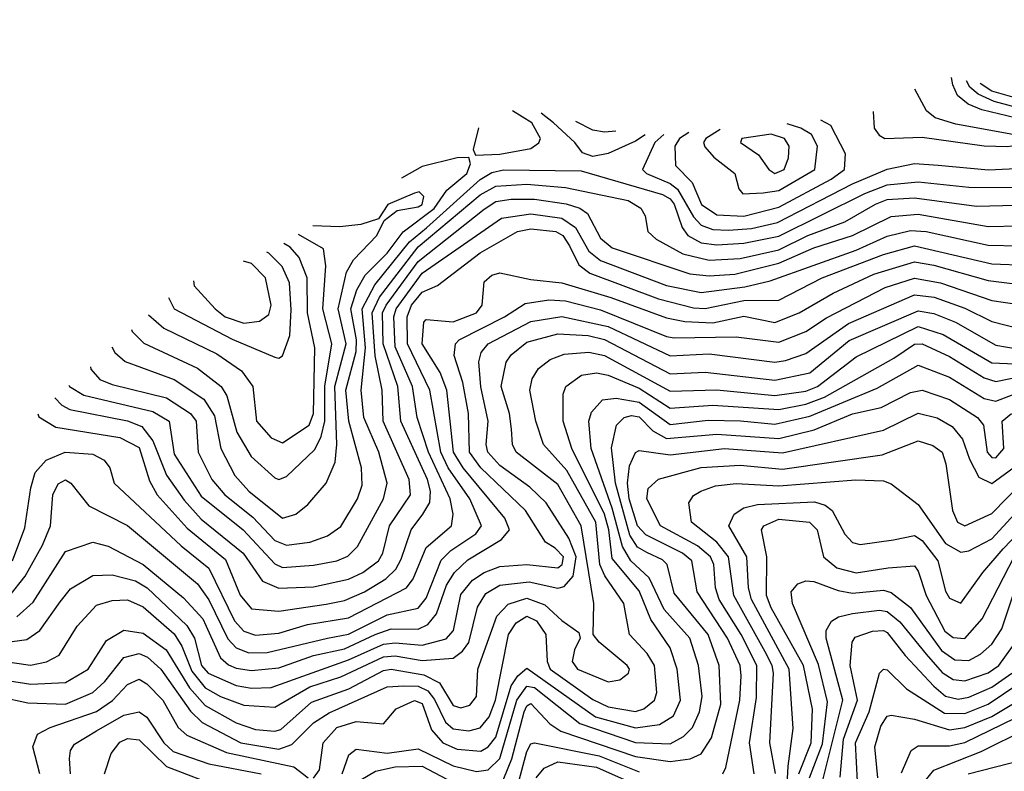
# Model space of a CAD drawing. Extents: x 501367 to 657802, y 482273 to 547541.
# Tile 197 of 256: x 549387 to 551927, y 539912 to 541852. Entities that reach past the tile are written whole.
import ezdxf

# ---------------------------------------------------------------- set-up
doc = ezdxf.new("R2010")
doc.units = 0

msp = doc.modelspace()

# ---------------------------------------------------------------- linework, layer by layer
at = {"layer": '0CON20XD'}
for points in [[(552414.1, 541851.7), (552372.7, 541787.3), (552255, 541702.4), (552198.7, 541631.3), (552176.9, 541613.1), (552115, 541590.1), (552065, 541585.2), (551955, 541598.7), (551868.8, 541618.8), (551833.2, 541633.2), (551805.9, 541655.9), (551793.8, 541683.8), (551790.9, 541702.1)], [(552383.6, 541839.3), (552350.2, 541799.8), (552255, 541741.9), (552151.1, 541638.9), (552115, 541619.1), (552075, 541610.2), (551971.5, 541621.5), (551900.6, 541640.6), (551859.2, 541659.2), (551837.8, 541677.8), (551829.4, 541693.5)], [(551588.5, 541614.6), (551591.4, 541571.4), (551603.8, 541553.8), (551618.8, 541545), (551715, 541548.7), (551875, 541525.7), (551935, 541524.5), (552002.5, 541535), (552005.8, 541545), (551801.7, 541581.7), (551748.6, 541598.6), (551726.2, 541616.2), (551695.7, 541672.6)], [(552146.9, 541671.4), (552132.2, 541657.8), (552085, 541635.4), (552045, 541632.9), (551966.9, 541646.9), (551895, 541667.2), (551864.2, 541687.1)], [(550570.1, 541572.5), (550556.3, 541516.3), (550562.2, 541502.2), (550625, 541504.5), (550705, 541518.8), (550726.3, 541533.7), (550730, 541545), (550708.2, 541585), (550658.4, 541616.3)], [(551000.6, 541554.8), (550975, 541538.2), (550905, 541506.1), (550865, 541498.5), (550838.4, 541508.4), (550818.8, 541535), (550763.6, 541585), (550731.7, 541610.4)], [(551112.7, 541560.2), (551088.6, 541545), (551077.2, 541525), (551078.9, 541475), (551121.5, 541431.5), (551145.4, 541375), (551185, 541347.6), (551255, 541344.4), (551345, 541367.8), (551480, 541440), (551514.3, 541465), (551516.7, 541505), (551478.9, 541578.9), (551453.8, 541592)], [(550924.6, 541563.7), (550895, 541561.2), (550865, 541566.6), (550821.2, 541589.1)], [(551194, 541568.5), (551156.4, 541545), (551151, 541535), (551153.8, 541523.8), (551177.2, 541497.2), (551231.5, 541455), (551242.2, 541415), (551252.1, 541402.1), (551305, 541404.8), (551345, 541410.4), (551438, 541465), (551445.2, 541525), (551429.1, 541555), (551401.7, 541571.7), (551366.3, 541583)], [(551048.1, 541555.5), (551024.9, 541535), (550993.8, 541465), (551003.3, 541455), (551065, 541428.7), (551084, 541414), (551125, 541343.2), (551145, 541321.2), (551175, 541309.8), (551215, 541308.2), (551275, 541312.7), (551341.5, 541328.5), (551535, 541427.6), (551625, 541466.1), (551695, 541480.2), (551756.2, 541476.2), (551885.7, 541464.3), (551975, 541468.8)], [(551335, 541454.9), (551358.8, 541465), (551370, 541495), (551372, 541525), (551359.8, 541545), (551325, 541555.8), (551250, 541545), (551246, 541535), (551292.7, 541502.7), (551319.6, 541465), (551335, 541454.9)], [(549569.1, 540955.2), (549570, 540950), (549593.1, 540923.1), (549625, 540909.6), (549765.7, 540875.7), (549827.7, 540835), (549841.8, 540815), (549846.8, 540735), (549882.3, 540665), (549916.2, 540625), (549987.9, 540567.9), (550045, 540507.5), (550075, 540495.2), (550135, 540502.7), (550180.9, 540519.1), (550215, 540543.7), (550258.5, 540615), (550270.2, 540649.8), (550268.7, 540695), (550235.8, 540815), (550227.7, 540895), (550254.3, 540995), (550255.2, 541025), (550241.2, 541105), (550256, 541154), (550277.9, 541192.1), (550335, 541249), (550376.2, 541303.8), (550455.7, 541364.3), (550488.2, 541411.8), (550540.6, 541455), (550549.7, 541479.7), (550545.6, 541495.6), (550515.2, 541495.2), (550425, 541472.8), (550371.6, 541442.3)], [(549513.5, 540908.4), (549515, 540904.8), (549552.4, 540882.4), (549730.5, 540840.5), (549772.6, 540815), (549785, 540730.3), (549855, 540621.8), (549963.3, 540535), (550045, 540446.9), (550065, 540437.8), (550145, 540443.7), (550205, 540454.5), (550233.5, 540466.5), (550257.9, 540492.1), (550324.8, 540615), (550334.8, 540655), (550313.3, 540735), (550274.2, 540825), (550268, 540895), (550278.8, 541005), (550270.5, 541105), (550303, 541167), (550392.1, 541277.9), (550435.9, 541314.1), (550575, 541439.5), (550605, 541457.2), (550635, 541464.5), (550835, 541461.3), (551045, 541400.8), (551065, 541389.6), (551075, 541375.8), (551095.4, 541315.4), (551110, 541295), (551145, 541275.3), (551185, 541270.1), (551255, 541274.5), (551345, 541292.9), (551567.3, 541402.7), (551625, 541425.5), (551705, 541433.3), (551835, 541419.2), (551948.5, 541418.5)], [(549477.3, 540875.4), (549495, 540856.4), (549515.9, 540845.9), (549665, 540816), (549701.8, 540801.8), (549730.2, 540765), (549765, 540675.6), (549811.2, 540611.2), (549855, 540562.6), (549962.8, 540475), (550012.8, 540402.8), (550055, 540384.6), (550145, 540387.4), (550235, 540407.6), (550271.6, 540425), (550312.7, 540455), (550323.5, 540475), (550341, 540545), (550395.2, 540625), (550391.3, 540665), (550324.2, 540815), (550321.9, 540895), (550303.9, 540983.9), (550295.9, 541095), (550314.9, 541135.1), (550415, 541265.4), (550575, 541399.2), (550615, 541422.2), (550695, 541426.9), (550795, 541418.6), (550956.2, 541385), (550989.2, 541365), (551000.4, 541345), (551007.1, 541305), (551028.5, 541285), (551097.2, 541247.2), (551165, 541231), (551245.3, 541235.3), (551345, 541257.8), (551419.6, 541295), (551515, 541330), (551594.6, 541375.4), (551625, 541387.1), (551695, 541392), (551855, 541370.5), (551957, 541373)], [(549433.7, 540834), (549436.2, 540826.2), (549479.5, 540799.5), (549645, 540773), (549695, 540747.1), (549721.5, 540661.5), (549741.1, 540625), (549818.9, 540538.9), (549918, 540458), (549955, 540365.9), (549985, 540330.6), (550055, 540325.2), (550177.3, 540342.7), (550225, 540352.6), (550276.5, 540375), (550331.4, 540408.6), (550356.7, 540433.3), (550371.1, 540458.9), (550396.6, 540535), (550426.7, 540575), (550444.9, 540605.1), (550446.6, 540635), (550438.5, 540665), (550369.6, 540815), (550362.3, 540905), (550324.6, 541014.6), (550323, 541095), (550331.9, 541115), (550415, 541227.6), (550585, 541362.9), (550615, 541382), (550655, 541388.6), (550715, 541388.2), (550796.5, 541376.5), (550831.3, 541365), (550851.4, 541351.4), (550885, 541288.1), (550915, 541263.1), (551115.5, 541195.5), (551165, 541190.2), (551231.4, 541195), (551345, 541223.6), (551435, 541262.9), (551535.4, 541294.6), (551635, 541343.9), (551705, 541349.5), (551885, 541318.2), (551965, 541319.6)], [(549624.7, 541007.5), (549632.2, 540992.2), (549659.1, 540969.1), (549785, 540922.8), (549861.8, 540871.8), (549889, 540829), (549905.4, 540745), (549942, 540675), (549978.1, 540635), (550065, 540564.7), (550099.4, 540575), (550130.1, 540599.9), (550177.2, 540655), (550200.2, 540709.8), (550205.1, 540754.9), (550199.9, 540905), (550228.8, 541015), (550208.1, 541105), (550229.7, 541200.3), (550248.2, 541231.8), (550308.2, 541295), (550326.6, 541333.4), (550360.7, 541359.3), (550415, 541368.4), (550425.3, 541375), (550429.3, 541395), (550416.9, 541406.9), (550405, 541404.1), (550336.4, 541375), (550312.1, 541337.9), (550267, 541323), (550212.9, 541317.1), (550142.9, 541319.3)], [(549368.1, 540455), (549400.3, 540539.7), (549415, 540642.9), (549426.8, 540683.2), (549454.9, 540715.1), (549504.3, 540735.7), (549575, 540730.5), (549604.7, 540714.7), (549619.1, 540695), (549630, 540655), (549803.6, 540493.6), (549875, 540436.3), (549940.4, 540300.4), (549965, 540273.2), (549995, 540262.6), (550055, 540268.3), (550129.2, 540290.8), (550235, 540307.7), (550384.7, 540385.3), (550401.9, 540408.1), (550435, 540489.5), (550501, 540545), (550504.8, 540575), (550497.6, 540615), (550441.4, 540735), (550412.4, 540825), (550400, 540905), (550355, 541007.1), (550351.6, 541085), (550357.6, 541105), (550425, 541197), (550629.3, 541339.3), (550705, 541350.7), (550785, 541339.2), (550820.4, 541315), (550855, 541254.5), (550885, 541230.1), (551055, 541165.9), (551145, 541147.7), (551257.7, 541162.3), (551322.5, 541177.5), (551545, 541256.9), (551625, 541292.6), (551685, 541307.4), (551725, 541305.3), (551885, 541269.8), (551965, 541267.6)], [(549358.2, 540361.8), (549401.1, 540415), (549445.1, 540494.9), (549465.8, 540545), (549471.9, 540625), (549486.2, 540653.8), (549505, 540663.9), (549518.8, 540655), (549565, 540597.2), (549665, 540546.3), (549845, 540395.6), (549874.6, 540354.6), (549923.7, 540253.7), (549945, 540230.1), (549977.7, 540217.7), (550025, 540218.4), (550180.8, 540255), (550235, 540265.5), (550335, 540315.5), (550415, 540332.4), (550435, 540358.6), (550473.6, 540456.4), (550498.5, 540481.5), (550563.7, 540525), (550577.9, 540545), (550548.3, 540615), (550491.9, 540695), (550473.2, 540735), (550444.7, 540895), (550387.1, 541015), (550385.9, 541085), (550397.3, 541115), (550425, 541148.4), (550464.6, 541165.4), (550575, 541250), (550671.1, 541305), (550705, 541312.1), (550770, 541305), (550787.7, 541295), (550805, 541268), (550828.8, 541218.8), (550857.7, 541197.7), (551035, 541131.5), (551125, 541108.2), (551155, 541106.1), (551255, 541126.7), (551345, 541127.7), (551456.5, 541185), (551615, 541245.9), (551695, 541268.2), (551895, 541221.7), (551985, 541217.9)], [(549675.4, 541051.7), (549677.2, 541047.2), (549707, 541017), (549845, 540951.9), (549906.8, 540905), (549920.7, 540880.7), (549947.2, 540787.2), (549984.2, 540724.2), (550045, 540668.9), (550055, 540665.2), (550075, 540672.4), (550147.7, 540742.3), (550164.5, 540775.5), (550174.2, 540815), (550174.1, 540905.9), (550191.7, 541015), (550168.9, 541105), (550176.6, 541216.6), (550170.4, 541260.4), (550105.7, 541297)], [(549719, 541089.7), (549758.4, 541055), (549895, 540988.9), (549958.8, 540945), (549988.5, 540905), (549997.2, 540815), (550035, 540772.4), (550065, 540759.8), (550133.4, 540805), (550144.9, 540835), (550147.7, 541005), (550129.1, 541095), (550128.5, 541185), (550107.9, 541237.9), (550084.4, 541264.4), (550067.9, 541274.3)], [(549770.2, 541134.4), (549785.3, 541105), (549935, 541026.9), (550045, 540980.4), (550055, 540977.9), (550065, 540983.6), (550083.2, 541036.8), (550087.4, 541102.6), (550082.6, 541172.6), (550064.2, 541215), (550029.2, 541249.2), (550023.9, 541251.8)], [(549379.3, 540310.7), (549421.5, 540348.5), (549505, 540479.3), (549575, 540503.3), (549615, 540492.5), (549705, 540445.4), (549809.6, 540359.6), (549859.5, 540305), (549904.5, 540204.5), (549925, 540186.1), (549945, 540178), (549985, 540171.8), (550055, 540179), (550145, 540210.6), (550225, 540227.6), (550303.8, 540265), (550345, 540279.2), (550415, 540278.8), (550439.4, 540290.6), (550461.7, 540318.3), (550488, 540392), (550508.3, 540425), (550542.7, 540457.3), (550629.8, 540510.2), (550650.6, 540535), (550638, 540565), (550530.6, 540695), (550506.2, 540735), (550488.9, 540895), (550471.2, 540941.2), (550424.6, 541015), (550428.9, 541071.1), (550435, 541077.8), (550505, 541071.4), (550565.2, 541095), (550579.8, 541115), (550584.7, 541175), (550605, 541191.9), (550625, 541198.4), (550705, 541180.9), (550785, 541172.6), (550911.7, 541135), (551055, 541082.4), (551102.4, 541072.4), (551175, 541069.6), (551255, 541086.6), (551335, 541070), (551397.6, 541095), (551485, 541145.7), (551590.2, 541195), (551695, 541226.4), (551745, 541218.4), (551885, 541178.4), (551975, 541166.9)], [(549834.8, 541177.2), (549837, 541165), (549891, 541105), (549916.9, 541085), (549965, 541068.1), (550005, 541073.2), (550029.6, 541090.4), (550035.2, 541115), (550020.8, 541185), (549985, 541222.7), (549963.8, 541228.3)], [(549328.4, 540241.6), (549405, 540252.1), (549438.5, 540275), (549491, 540349), (549517.5, 540382.5), (549575, 540417.1), (549625, 540418.8), (549685, 540403.1), (549715.8, 540385), (549818.2, 540288.2), (549837.8, 540255), (549855.5, 540185), (549872.7, 540165), (549945, 540133.4), (549985, 540126.3), (550035, 540127.7), (550235, 540199.2), (550325, 540239.8), (550355, 540243.6), (550425, 540236.9), (550486.7, 540253.3), (550505.7, 540275), (550525, 540368.2), (550555, 540404.9), (550585, 540425.1), (550625, 540440.1), (550695.4, 540445.4), (550775, 540436.4), (550785.8, 540445), (550789.2, 540465), (550768, 540488), (550743, 540503), (550691.7, 540585), (550576.1, 540695), (550546.9, 540735), (550544.2, 540835), (550529.5, 540915), (550507.1, 540985), (550510.6, 541015), (550520.5, 541025), (550637.3, 541085), (550690.6, 541119.4), (550751.8, 541128.2), (550795, 541126.4), (550885, 541103.1), (551055, 541033.7), (551075, 541030.4), (551235, 541033.4), (551345, 541019.7), (551415, 541047.1), (551468.3, 541081.7), (551619.4, 541160.6), (551695, 541184.3), (551762.1, 541172.1), (551895, 541127.1), (551965, 541116.2)], [(549225, 540213.2), (549414.2, 540185.8), (549456.1, 540193.9), (549488.8, 540211.2), (549535, 540285.9), (549585, 540340.3), (549625, 540352.5), (549665, 540353.8), (549705, 540336.1), (549785, 540266.6), (549804.7, 540234.7), (549830.5, 540170.5), (549865, 540127.1), (549905, 540104.7), (549965, 540082.4), (550045, 540077), (550135, 540129.5), (550215, 540155.7), (550325, 540206.9), (550355, 540209.6), (550425, 540197.8), (550505, 540204), (550528.7, 540221.3), (550545.6, 540244.4), (550568, 540335), (550589.4, 540370.6), (550625, 540392), (550700.7, 540400.7), (550775, 540384.6), (550791.2, 540388.8), (550814.6, 540415.4), (550822.4, 540465), (550803.3, 540513.3), (550744.8, 540605), (550702.4, 540645), (550625, 540700.9), (550594.6, 540735), (550590.5, 540755), (550595.1, 540815), (550576, 540904), (550571.2, 540968.8), (550577.3, 540992.7), (550595.2, 541015), (550705, 541072.9), (550785, 541085.3), (550905, 541059.5), (551065, 540983.7), (551165, 540989.6), (551335, 540967.6), (551362, 540972), (551415, 540990.3), (551525, 541067.3), (551695, 541141.6), (551745.6, 541135.6), (551825, 541106.7), (551895, 541072.8), (551965, 541054.2)], [(549294.2, 540155.8), (549415, 540136.9), (549505, 540140.6), (549563, 540175), (549610.4, 540249.6), (549655, 540275.9), (549705, 540268.6), (549764.8, 540225), (549825, 540127.4), (549865, 540081.5), (549945, 540037), (549995, 540019.5), (550045, 540015.4), (550060.6, 540019.4), (550139.8, 540090.2), (550235.4, 540124.6), (550325, 540171.5), (550345, 540175.1), (550429.2, 540160.8), (550470, 540140), (550505, 540081.3), (550525, 540075.6), (550548, 540082), (550564.8, 540105), (550568.7, 540175), (550617.8, 540312.2), (550646.7, 540343.3), (550695, 540358.9), (550741.5, 540341.5), (550785, 540300.6), (550829.5, 540269.5), (550832.5, 540255), (550817.9, 540225), (550811.9, 540195), (550825.9, 540175), (550905, 540142.2), (550935, 540147.5), (550957.1, 540165), (550959.6, 540175), (550954, 540185), (550881.5, 540245), (550866.5, 540265), (550867.7, 540345), (550835.1, 540545), (550775, 540652), (550667.8, 540735), (550658.1, 540755), (550655.2, 540794.8), (550650, 540835), (550629, 540905), (550642, 540968), (550655, 540987), (550695, 541019.7), (550775, 541040.7), (550853.2, 541036.8), (550895, 541026.4), (551065, 540937.2), (551155, 540942), (551335, 540921.6), (551425, 540940.3), (551526.7, 541023.3), (551705, 541100.5), (551745, 541093.6), (551801.1, 541071.1), (551905, 541011.7), (551965, 541001)], [(549335, 540103.5), (549408, 540088), (549505, 540085.1), (549575.2, 540115), (549606.3, 540143.7), (549654.9, 540205.1), (549695, 540215.7), (549716.3, 540206.3), (549750.5, 540175), (549827.2, 540067.2), (549857.2, 540037.2), (549957.5, 539985), (550055, 539969.2), (550088.8, 539981.2), (550145, 540037.1), (550185, 540062.2), (550335, 540129.9), (550377.4, 540132.6), (550415, 540131.4), (550439.3, 540119.3), (550457.1, 540097.1), (550485, 540038.8), (550505, 540021.2), (550545, 540016.2), (550575, 540024.2), (550597.8, 540052.2), (550614.1, 540095), (550647.6, 540265), (550667.7, 540295), (550695, 540311.8), (550720.2, 540300.2), (550743.7, 540265), (550747.2, 540195), (550755.1, 540175), (550865, 540096.8), (550905, 540078.4), (550975, 540065.7), (550997.1, 540072.9), (551024.4, 540095), (551030, 540115), (551024.6, 540185), (551005.5, 540215.5), (550960, 540265), (550945.5, 540345), (550896.2, 540416.2), (550883, 540445), (550872.7, 540555), (550798.2, 540688.2), (550738.1, 540755), (550718.3, 540815), (550702.9, 540895), (550708.9, 540925), (550725, 540951.2), (550755.1, 540974.9), (550791.3, 540988.7), (550855, 540993.7), (550895, 540984.7), (551065, 540892.7), (551185, 540896), (551335, 540881.3), (551415, 540893.2), (551445.2, 540904.8), (551545, 540981.5), (551705, 541059.7), (551769.5, 541039.5), (551895, 540965.8), (551955, 540963.1)], [(550145, 539893.9), (550160, 539915), (550169.2, 539985), (550204.8, 540025), (550255, 540039.9), (550325.5, 540034.5), (550357.5, 540072.5), (550405, 540094.8), (550425, 540086.6), (550448.7, 540018.7), (550478.4, 539985), (550515, 539968.6), (550576.5, 539963.5), (550595.4, 539974.6), (550615, 540000), (550655, 540132.6), (550671.7, 540158.3), (550695, 540177.7), (550872.2, 540052.2), (550975, 540023.9), (551037.3, 540032.7), (551073.4, 540055), (551091.4, 540095), (551083.1, 540175), (551065, 540230), (551015, 540303.1), (550985, 540377.8), (550915, 540460.5), (550906.8, 540535), (550895.1, 540575.1), (550811.2, 540745), (550788.8, 540815), (550788.9, 540885), (550795.8, 540905), (550835.7, 540934.3), (550875, 540940.1), (550905, 540934.1), (550985, 540900.6), (551065, 540848.8), (551175, 540856.3), (551345, 540845.6), (551415, 540859.6), (551463.1, 540876.9), (551641.6, 540978.4), (551695, 541014.4), (551715, 541014.6), (551785, 540982.1), (551875, 540927.2), (551905, 540917.7), (551985, 540934)], [(550219, 539905), (550235.8, 539954.2), (550255, 539969.1), (550335, 539958.8), (550415, 539970), (550505, 539926), (550565, 539911.4), (550595, 539915.1), (550625.3, 539944.7), (550669.2, 540095), (550695, 540131.8), (550715, 540127.8), (550832.1, 540035), (550975, 539986), (551065, 539982.2), (551098.9, 540001.1), (551122.5, 540025), (551140.3, 540065), (551147, 540105), (551137.9, 540185), (551115.1, 540255), (551049.3, 540329.3), (551010.6, 540410.6), (550963.5, 540455), (550941.8, 540491.8), (550915, 540590.4), (550860.6, 540745), (550854.8, 540815), (550861.5, 540838.5), (550889.8, 540870.2), (550925.1, 540874.9), (550985, 540864.4), (551065, 540806.9), (551162.4, 540817.6), (551246.4, 540816.4), (551335, 540807.9), (551425, 540828.7), (551599.1, 540900.9), (551705, 540959.7), (551785, 540928.6), (551875, 540874.3), (551905, 540867), (551990.4, 540899.6)], [(550615, 539842.1), (550656.6, 539943.4), (550687.8, 540065), (550695, 540080.7), (550705, 540087), (550754.5, 540034.5), (550782.3, 540015), (550975, 539949.7), (551065, 539936.7), (551116.1, 539943.9), (551145, 539956.7), (551171.8, 539998.2), (551195.8, 540085), (551191.6, 540185), (551162.9, 540265), (551075, 540371.2), (551057.1, 540445), (551045, 540457.2), (551005, 540476), (550980.5, 540490.5), (550960.7, 540520.7), (550923.5, 540655), (550913.1, 540746.9), (550926, 540805), (550946.2, 540825), (550965, 540829.9), (550985, 540826.4), (551020.3, 540790.3), (551055, 540770.3), (551185, 540781.5), (551345, 540770.8), (551436.7, 540793.3), (551535, 540834.7), (551609.4, 540850.6), (551685, 540889.6), (551715, 540895.2), (551785, 540871.3), (551857.4, 540825), (551873.2, 540805), (551882.9, 540735), (551895, 540721.5), (551905, 540721), (551925.2, 540745), (551921.3, 540815), (551945.2, 540835.2)], [(551200.6, 539905), (551208.5, 539921.5), (551244.2, 540095), (551247.9, 540157.9), (551245.1, 540185), (551212.9, 540255), (551134.3, 540375), (551120.5, 540455), (551096.2, 540475), (551002, 540522), (550980.3, 540545), (550958.9, 540615), (550954.6, 540655), (550960.1, 540699.9), (550975, 540734.1), (550985, 540740), (551065, 540728.7), (551204.9, 540745.1), (551355, 540733.9), (551615, 540792.3), (551705, 540836.1), (551753.6, 540823.6), (551792, 540802), (551818.7, 540768.7), (551837, 540717), (551860.7, 540670.7), (551895, 540654.1), (552051.1, 540768.9)], [(551281.1, 539905), (551269.1, 539985), (551287.8, 540102.2), (551288.2, 540185), (551248.3, 540265), (551190.9, 540355), (551181.8, 540385), (551177.2, 540445), (551168.6, 540465), (551135, 540493.6), (551039.7, 540545), (551004.8, 540615), (551008.3, 540641.7), (551034.6, 540665.4), (551145, 540695.6), (551245, 540702.1), (551355, 540691.7), (551611.4, 540728.6), (551705, 540764.8), (551742.5, 540752.5), (551766.4, 540735), (551776.1, 540705), (551793.1, 540585), (551806.4, 540555), (551825, 540545.4), (551895, 540577.2), (551973.2, 540656.8)], [(551336.1, 539906.1), (551321.9, 539985), (551331.2, 540165), (551327.9, 540185), (551309.6, 540219.6), (551228.7, 540365), (551215.5, 540465.5), (551185, 540503.2), (551120, 540555), (551113.3, 540605), (551125, 540623.1), (551143.6, 540635), (551181.4, 540648.6), (551235.1, 540654.9), (551345, 540648.2), (551544.1, 540664.1), (551615, 540661.7), (551635, 540653.5), (551705, 540600.5), (551775, 540499.4), (551815, 540477.4), (551835, 540481), (551895, 540511.9), (551982.6, 540607.4)], [(551363.6, 539815), (551369.3, 539925), (551382.5, 540022.5), (551371.4, 540175), (551274.9, 540355), (551266.8, 540385), (551262.4, 540465), (551216, 540545), (551230, 540575), (551255, 540592), (551289.8, 540600.2), (551437.3, 540607.3), (551465, 540598.8), (551482.4, 540585), (551515, 540523.9), (551535, 540501.9), (551555, 540497.2), (551640.6, 540509.4), (551695, 540520.3), (551715, 540507.2), (551755.6, 540455), (551775, 540376.5), (551785, 540358.5), (551815, 540346), (551871.5, 540425), (551924.1, 540485.9), (551985, 540549.6)], [(551396.7, 539905), (551428.4, 539985), (551431.8, 540071.8), (551408.7, 540185), (551325, 540333.6), (551313.6, 540365), (551314.1, 540465), (551300.6, 540535), (551306.1, 540545), (551345, 540562.7), (551424.6, 540555), (551444.4, 540535), (551460, 540465), (551495, 540436.4), (551545, 540424.3), (551627.1, 540437.1), (551695, 540442.1), (551705, 540428.5), (551725.1, 540365), (551773.7, 540273.7), (551795, 540256.8), (551825, 540254.2), (551869.8, 540305), (551952.3, 540465)], [(551424, 539895), (551457.5, 539982.5), (551471, 540091), (551447.4, 540187.4), (551380.2, 540345), (551377.1, 540375), (551394.5, 540395.5), (551415, 540402.9), (551435, 540401.4), (551498, 540378), (551535, 540371.3), (551615, 540378.8), (551635, 540372.8), (551684.4, 540334.4), (551765, 540223.8), (551799.1, 540199.1), (551835, 540197.9), (551865, 540214.1), (551895, 540240.2), (551920.3, 540279.7), (551952.5, 540375)], [(551457.9, 539885), (551509.8, 540095), (551467, 540255), (551467.2, 540275), (551480.6, 540299.4), (551499.3, 540310.7), (551535, 540319.3), (551605, 540327.5), (551625, 540323.7), (551657.1, 540297.1), (551725, 540214.2), (551766.4, 540166.4), (551795, 540148.6), (551825, 540145.1), (551885, 540166), (551912.8, 540185), (551963.8, 540255)], [(551503.6, 539896.4), (551511.8, 539995), (551548.3, 540095), (551529.3, 540185), (551534.4, 540245), (551542.1, 540257.9), (551586.9, 540273.1), (551615, 540274.8), (551625, 540269.7), (551670.7, 540210.7), (551745, 540131.5), (551775, 540105.7), (551808.2, 540098.2), (551835, 540102.9), (551895, 540128.6), (551946.3, 540165)], [(551548.4, 539885), (551542.6, 539985), (551577.8, 540065), (551605.2, 540164.8), (551615, 540175.3), (551625, 540173.4), (551674.4, 540124.4), (551772.1, 540062.1), (551825, 540061), (551885, 540084.5), (552004, 540165)], [(549438.3, 539905), (549420.2, 539975), (549432.9, 540007.1), (549465.1, 540024.9), (549585, 540065.9), (549625.9, 540094.1), (549665, 540136.1), (549695, 540149.5), (549715, 540137), (549755.6, 540095), (549795.1, 540025.1), (549817.9, 540005), (549920, 539960), (550025, 539937.8), (550093.5, 539923.5), (550130.7, 539895)], [(551600.5, 539895), (551592.6, 539975), (551608.4, 540028.4), (551625, 540054.1), (551635, 540056.3), (551695, 540045.8), (551785, 540019), (551825, 540024.4), (551895, 540052.9), (552002, 540118)], [(551661.9, 539908.1), (551686.1, 539965), (551705, 539977), (551785, 539977.1), (551825, 539986.4), (552019.1, 540080.9)], [(549517.7, 539905), (549515.2, 539944.7), (549517.6, 539965), (549528.1, 539981.9), (549585, 540016.2), (549655, 540056.1), (549695, 540065.2), (549715, 540051.3), (549758.9, 539985), (549782.9, 539962.9), (549875, 539931.1), (550010, 539905)], [(551722.6, 539887.4), (551745.3, 539914.7), (551867, 539963), (551985, 540021)], [(549605.5, 539905), (549622.4, 539957.6), (549645, 539986.8), (549665, 539996.6), (549695, 539992.9), (549765, 539924.4), (549909.3, 539869.3)], [(550646.8, 539783.2), (550695, 539962.5), (550705, 539982.8), (550714.8, 539985.2), (550881.3, 539951.3), (550985, 539910.5)], [(551833.2, 539905), (551975, 539941.1)], [(550225, 539864.9), (550305, 539911.9), (550355, 539923.1), (550425, 539924.9), (550585, 539840.2)], [(550718.9, 539895), (550739.9, 539920.1), (550775, 539935.8), (550875, 539922), (550985, 539873.6)]]:
    msp.add_lwpolyline(points, dxfattribs=at)

doc.saveas('drawing.dxf')
